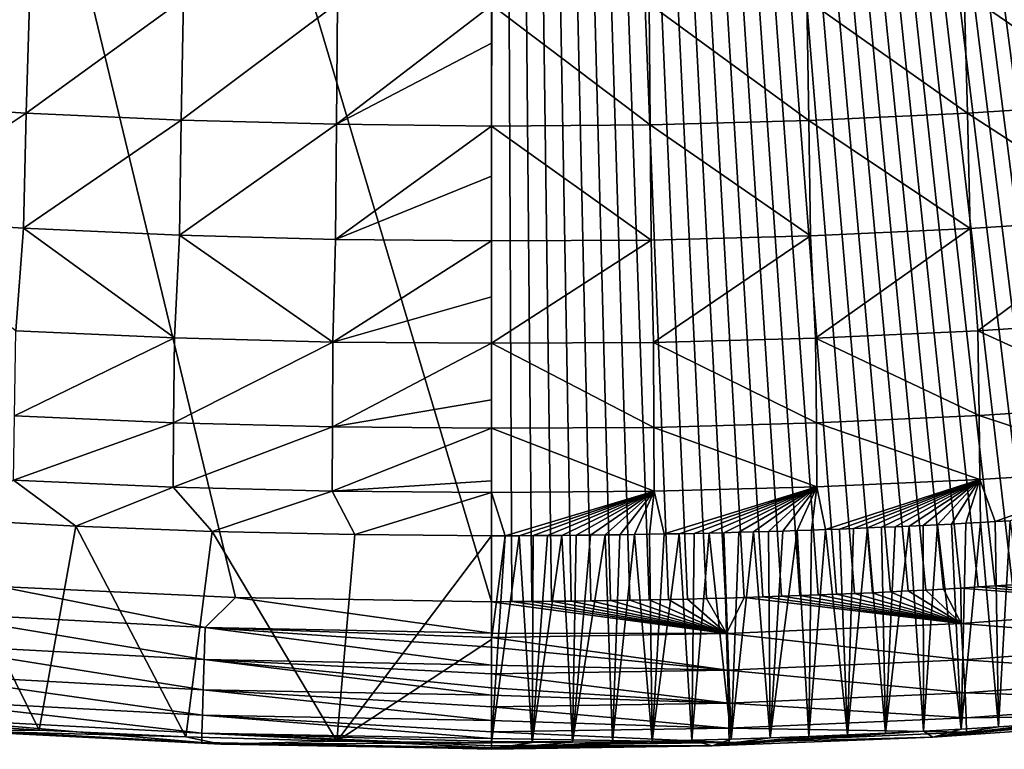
# Model space of a CAD drawing. Header units: metres. Extents: x -50 to 50, y -86 to 50.
# Tile 20 of 256: x -2.22 to 2.41, y -85.52 to -82.09. Entities that reach past the tile are written whole.
import ezdxf

# ---------------------------------------------------------------- set-up
doc = ezdxf.new("R2010")
doc.units = ezdxf.units.M
doc.layers.add('solid_MONTA1__SW0001', color=7, linetype='CONTINUOUS')

msp = doc.modelspace()

# ---------------------------------------------------------------- linework, layer by layer
at = {"layer": 'solid_MONTA1__SW0001'}
for points in [[(-0.000134, -84.826385, 190.117218), (0.000021, -63.682346, 190.243835), (-6.302135, -63.682034, 190.151138)], [(-1.205296, -84.805969, 190.113968), (-0.000134, -84.826385, 190.117218), (-6.302135, -63.682034, 190.151138)], [(-2.319214, -84.755074, 190.105194), (-1.205296, -84.805969, 190.113968), (-6.302135, -63.682034, 190.151138)], [(-0.000134, -84.826385, 190.117218), (0.094387, -84.825882, 190.117203), (0.000021, -63.682346, 190.243835)], [(6.292215, -84.300728, 190.028778), (6.302178, -63.681835, 190.151154), (0.000021, -63.682346, 190.243835)], [(6.233705, -84.31041, 190.030426), (6.292215, -84.300728, 190.028778), (0.000021, -63.682346, 190.243835)], [(6.174844, -84.320023, 190.032059), (6.233705, -84.31041, 190.030426), (0.000021, -63.682346, 190.243835)], [(6.115639, -84.329582, 190.033676), (6.174844, -84.320023, 190.032059), (0.000021, -63.682346, 190.243835)], [(6.056095, -84.339088, 190.035294), (6.115639, -84.329582, 190.033676), (0.000021, -63.682346, 190.243835)], [(5.996216, -84.348564, 190.036911), (6.056095, -84.339088, 190.035294), (0.000021, -63.682346, 190.243835)], [(5.936007, -84.358017, 190.038513), (5.996216, -84.348564, 190.036911), (0.000021, -63.682346, 190.243835)], [(5.875473, -84.36747, 190.040115), (5.936007, -84.358017, 190.038513), (0.000021, -63.682346, 190.243835)], [(5.81462, -84.376923, 190.041702), (5.875473, -84.36747, 190.040115), (0.000021, -63.682346, 190.243835)], [(5.753457, -84.386368, 190.043289), (5.81462, -84.376923, 190.041702), (0.000021, -63.682346, 190.243835)], [(5.691985, -84.395767, 190.044861), (5.753457, -84.386368, 190.043289), (0.000021, -63.682346, 190.243835)], [(5.630198, -84.405113, 190.046417), (5.691985, -84.395767, 190.044861), (0.000021, -63.682346, 190.243835)], [(5.56809, -84.414406, 190.047974), (5.630198, -84.405113, 190.046417), (0.000021, -63.682346, 190.243835)], [(5.505653, -84.423645, 190.049515), (5.56809, -84.414406, 190.047974), (0.000021, -63.682346, 190.243835)], [(5.442881, -84.432831, 190.051056), (5.505653, -84.423645, 190.049515), (0.000021, -63.682346, 190.243835)], [(5.379766, -84.441948, 190.052582), (5.442881, -84.432831, 190.051056), (0.000021, -63.682346, 190.243835)], [(5.316301, -84.451012, 190.054092), (5.379766, -84.441948, 190.052582), (0.000021, -63.682346, 190.243835)], [(5.25248, -84.460007, 190.055603), (5.316301, -84.451012, 190.054092), (0.000021, -63.682346, 190.243835)], [(5.188294, -84.468933, 190.057098), (5.25248, -84.460007, 190.055603), (0.000021, -63.682346, 190.243835)], [(5.123739, -84.477791, 190.058594), (5.188294, -84.468933, 190.057098), (0.000021, -63.682346, 190.243835)], [(5.058805, -84.486572, 190.060059), (5.123739, -84.477791, 190.058594), (0.000021, -63.682346, 190.243835)], [(4.993486, -84.495285, 190.061523), (5.058805, -84.486572, 190.060059), (0.000021, -63.682346, 190.243835)], [(4.927776, -84.503922, 190.062988), (4.993486, -84.495285, 190.061523), (0.000021, -63.682346, 190.243835)], [(4.861667, -84.512474, 190.064438), (4.927776, -84.503922, 190.062988), (0.000021, -63.682346, 190.243835)], [(4.795151, -84.52095, 190.065872), (4.861667, -84.512474, 190.064438), (0.000021, -63.682346, 190.243835)], [(4.728223, -84.529335, 190.067291), (4.795151, -84.52095, 190.065872), (0.000021, -63.682346, 190.243835)], [(4.660876, -84.537636, 190.06871), (4.728223, -84.529335, 190.067291), (0.000021, -63.682346, 190.243835)], [(4.593101, -84.545853, 190.070114), (4.660876, -84.537636, 190.06871), (0.000021, -63.682346, 190.243835)], [(4.524934, -84.553993, 190.071503), (4.593101, -84.545853, 190.070114), (0.000021, -63.682346, 190.243835)], [(4.456423, -84.562096, 190.072876), (4.524934, -84.553993, 190.071503), (0.000021, -63.682346, 190.243835)], [(4.38756, -84.570145, 190.074234), (4.456423, -84.562096, 190.072876), (0.000021, -63.682346, 190.243835)], [(4.318336, -84.578133, 190.075577), (4.38756, -84.570145, 190.074234), (0.000021, -63.682346, 190.243835)], [(4.248744, -84.586067, 190.076904), (4.318336, -84.578133, 190.075577), (0.000021, -63.682346, 190.243835)], [(4.178773, -84.593925, 190.078232), (4.248744, -84.586067, 190.076904), (0.000021, -63.682346, 190.243835)], [(4.108416, -84.601715, 190.079529), (4.178773, -84.593925, 190.078232), (0.000021, -63.682346, 190.243835)], [(4.037663, -84.609421, 190.080811), (4.108416, -84.601715, 190.079529), (0.000021, -63.682346, 190.243835)], [(3.966507, -84.617043, 190.082092), (4.037663, -84.609421, 190.080811), (0.000021, -63.682346, 190.243835)], [(3.894938, -84.624573, 190.083344), (3.966507, -84.617043, 190.082092), (0.000021, -63.682346, 190.243835)], [(3.822948, -84.632004, 190.084579), (3.894938, -84.624573, 190.083344), (0.000021, -63.682346, 190.243835)], [(3.750527, -84.639336, 190.085815), (3.822948, -84.632004, 190.084579), (0.000021, -63.682346, 190.243835)], [(3.677669, -84.646553, 190.087021), (3.750527, -84.639336, 190.085815), (0.000021, -63.682346, 190.243835)], [(3.604362, -84.653664, 190.088211), (3.677669, -84.646553, 190.087021), (0.000021, -63.682346, 190.243835)], [(3.530601, -84.660645, 190.089386), (3.604362, -84.653664, 190.088211), (0.000021, -63.682346, 190.243835)], [(3.456374, -84.667503, 190.090546), (3.530601, -84.660645, 190.089386), (0.000021, -63.682346, 190.243835)], [(3.381674, -84.674225, 190.09169), (3.456374, -84.667503, 190.090546), (0.000021, -63.682346, 190.243835)], [(3.306492, -84.680809, 190.092804), (3.381674, -84.674225, 190.09169), (0.000021, -63.682346, 190.243835)], [(3.23082, -84.687248, 190.093918), (3.306492, -84.680809, 190.092804), (0.000021, -63.682346, 190.243835)], [(3.154703, -84.693573, 190.095001), (3.23082, -84.687248, 190.093918), (0.000021, -63.682346, 190.243835)], [(3.0782, -84.699837, 190.096069), (3.154703, -84.693573, 190.095001), (0.000021, -63.682346, 190.243835)], [(3.001299, -84.706032, 190.097107), (3.0782, -84.699837, 190.096069), (0.000021, -63.682346, 190.243835)], [(2.92399, -84.712135, 190.098129), (3.001299, -84.706032, 190.097107), (0.000021, -63.682346, 190.243835)], [(2.846261, -84.718147, 190.099136), (2.92399, -84.712135, 190.098129), (0.000021, -63.682346, 190.243835)], [(2.768103, -84.72406, 190.100113), (2.846261, -84.718147, 190.099136), (0.000021, -63.682346, 190.243835)], [(2.689504, -84.729866, 190.101074), (2.768103, -84.72406, 190.100113), (0.000021, -63.682346, 190.243835)], [(2.610453, -84.735542, 190.102005), (2.689504, -84.729866, 190.101074), (0.000021, -63.682346, 190.243835)], [(2.53094, -84.741096, 190.102921), (2.610453, -84.735542, 190.102005), (0.000021, -63.682346, 190.243835)], [(2.450954, -84.746513, 190.103806), (2.53094, -84.741096, 190.102921), (0.000021, -63.682346, 190.243835)], [(2.370483, -84.751785, 190.104675), (2.450954, -84.746513, 190.103806), (0.000021, -63.682346, 190.243835)], [(2.289518, -84.756897, 190.105515), (2.370483, -84.751785, 190.104675), (0.000021, -63.682346, 190.243835)], [(2.208046, -84.761848, 190.106323), (2.289518, -84.756897, 190.105515), (0.000021, -63.682346, 190.243835)], [(2.126059, -84.766632, 190.107117), (2.208046, -84.761848, 190.106323), (0.000021, -63.682346, 190.243835)], [(2.043543, -84.771225, 190.107895), (2.126059, -84.766632, 190.107117), (0.000021, -63.682346, 190.243835)], [(1.960489, -84.775627, 190.108627), (2.043543, -84.771225, 190.107895), (0.000021, -63.682346, 190.243835)], [(1.876886, -84.779831, 190.109344), (1.960489, -84.775627, 190.108627), (0.000021, -63.682346, 190.243835)], [(1.792724, -84.783829, 190.110046), (1.876886, -84.779831, 190.109344), (0.000021, -63.682346, 190.243835)], [(1.70799, -84.787605, 190.110703), (1.792724, -84.783829, 190.110046), (0.000021, -63.682346, 190.243835)], [(1.622708, -84.791176, 190.111343), (1.70799, -84.787605, 190.110703), (0.000021, -63.682346, 190.243835)], [(1.536914, -84.794586, 190.111938), (1.622708, -84.791176, 190.111343), (0.000021, -63.682346, 190.243835)], [(1.450606, -84.797821, 190.112518), (1.536914, -84.794586, 190.111938), (0.000021, -63.682346, 190.243835)], [(1.363784, -84.800888, 190.113068), (1.450606, -84.797821, 190.112518), (0.000021, -63.682346, 190.243835)], [(1.276449, -84.80378, 190.113586), (1.363784, -84.800888, 190.113068), (0.000021, -63.682346, 190.243835)], [(1.188601, -84.806503, 190.114075), (1.276449, -84.80378, 190.113586), (0.000021, -63.682346, 190.243835)], [(1.10024, -84.809059, 190.114517), (1.188601, -84.806503, 190.114075), (0.000021, -63.682346, 190.243835)], [(1.011365, -84.81144, 190.114944), (1.10024, -84.809059, 190.114517), (0.000021, -63.682346, 190.243835)], [(0.921977, -84.813652, 190.115326), (1.011365, -84.81144, 190.114944), (0.000021, -63.682346, 190.243835)], [(0.832075, -84.815697, 190.115677), (0.921977, -84.813652, 190.115326), (0.000021, -63.682346, 190.243835)], [(0.74166, -84.817566, 190.115997), (0.832075, -84.815697, 190.115677), (0.000021, -63.682346, 190.243835)], [(0.650732, -84.819267, 190.116287), (0.74166, -84.817566, 190.115997), (0.000021, -63.682346, 190.243835)], [(0.559291, -84.820793, 190.116531), (0.650732, -84.819267, 190.116287), (0.000021, -63.682346, 190.243835)], [(0.467337, -84.822151, 190.11673), (0.559291, -84.820793, 190.116531), (0.000021, -63.682346, 190.243835)], [(0.374869, -84.823341, 190.116913), (0.467337, -84.822151, 190.11673), (0.000021, -63.682346, 190.243835)], [(0.281888, -84.824356, 190.11705), (0.374869, -84.823341, 190.116913), (0.000021, -63.682346, 190.243835)], [(0.188394, -84.825203, 190.117142), (0.281888, -84.824356, 190.11705), (0.000021, -63.682346, 190.243835)], [(0.094387, -84.825882, 190.117203), (0.188394, -84.825203, 190.117142), (0.000021, -63.682346, 190.243835)], [(-2.918855, -82.481026, 184.034027), (-2.898237, -81.910614, 183.886017), (-2.174199, -81.956528, 183.871704)], [(2.983946, -82.479698, 184.036697), (2.223377, -81.957245, 183.873093), (2.963667, -81.909309, 183.888077)], [(-2.190137, -82.526932, 184.019882), (-2.918855, -82.481026, 184.034027), (-2.174199, -81.956528, 183.871704)], [(-2.190137, -82.526932, 184.019882), (-2.174199, -81.956528, 183.871704), (-1.450528, -81.989426, 183.861496)], [(2.238921, -82.527618, 184.021927), (1.483419, -81.991676, 183.862427), (2.223377, -81.957245, 183.873093)], [(2.983946, -82.479698, 184.036697), (2.238921, -82.527618, 184.021927), (2.223377, -81.957245, 183.873093)], [(-1.460632, -82.559845, 184.009827), (-2.190137, -82.526932, 184.019882), (-1.450528, -81.989426, 183.861496)], [(-1.460632, -82.559845, 184.009827), (-1.450528, -81.989426, 183.861496), (-0.725248, -82.008827, 183.855347)], [(-0.730543, -82.579239, 184.003784), (-1.460632, -82.559845, 184.009827), (-0.725248, -82.008827, 183.855347)], [(-0.730543, -82.579239, 184.003784), (-0.725248, -82.008827, 183.855347), (0.000152, -82.01889, 183.85379)], [(-0.730543, -82.579239, 184.003784), (0.000152, -82.01889, 183.85379), (0.000041, -82.198105, 183.888382)], [(-0.000199, -82.588051, 184.002396), (0.000041, -82.198105, 183.888382), (0.000152, -82.01889, 183.85379)], [(0.746568, -82.582314, 184.005096), (-0.000199, -82.588051, 184.002396), (0.000152, -82.01889, 183.85379)], [(0.746568, -82.582314, 184.005096), (0.000152, -82.01889, 183.85379), (0.741894, -82.011955, 183.856003)], [(1.493052, -82.56205, 184.011414), (0.741894, -82.011955, 183.856003), (1.483419, -81.991676, 183.862427)], [(1.493052, -82.56205, 184.011414), (0.746568, -82.582314, 184.005096), (0.741894, -82.011955, 183.856003)], [(2.238921, -82.527618, 184.021927), (1.493052, -82.56205, 184.011414), (1.483419, -81.991676, 183.862427)], [(-0.730543, -82.579239, 184.003784), (0.000041, -82.198105, 183.888382), (-0.000199, -82.588051, 184.002396)], [(-2.936405, -83.023102, 184.29158), (-2.918855, -82.481026, 184.034027), (-2.190137, -82.526932, 184.019882)], [(3.001165, -83.021568, 184.294876), (2.238921, -82.527618, 184.021927), (2.983946, -82.479698, 184.036697)], [(-2.203728, -83.068947, 184.277634), (-2.936405, -83.023102, 184.29158), (-2.190137, -82.526932, 184.019882)], [(-2.203728, -83.068947, 184.277634), (-2.190137, -82.526932, 184.019882), (-1.460632, -82.559845, 184.009827)], [(2.252135, -83.069405, 184.280289), (1.493052, -82.56205, 184.011414), (2.238921, -82.527618, 184.021927)], [(3.001165, -83.021568, 184.294876), (2.252135, -83.069405, 184.280289), (2.238921, -82.527618, 184.021927)], [(-1.469184, -83.10183, 184.267715), (-2.203728, -83.068947, 184.277634), (-1.460632, -82.559845, 184.009827)], [(-1.469184, -83.10183, 184.267715), (-1.460632, -82.559845, 184.009827), (-0.730543, -82.579239, 184.003784)], [(-0.735067, -83.121185, 184.261765), (-1.469184, -83.10183, 184.267715), (-0.730543, -82.579239, 184.003784)], [(-0.735067, -83.121185, 184.261765), (-0.730543, -82.579239, 184.003784), (-0.000199, -82.588051, 184.002396)], [(1.501152, -83.10379, 184.269928), (0.746568, -82.582314, 184.005096), (1.493052, -82.56205, 184.011414)], [(2.252135, -83.069405, 184.280289), (1.501152, -83.10379, 184.269928), (1.493052, -82.56205, 184.011414)], [(-0.735067, -83.121185, 184.261765), (-0.000199, -82.588051, 184.002396), (-0.000344, -82.823921, 184.099304)], [(-0.000533, -83.128242, 184.259766), (-0.000344, -82.823921, 184.099304), (-0.000199, -82.588051, 184.002396)], [(0.750501, -83.124001, 184.263702), (-0.000533, -83.128242, 184.259766), (-0.000199, -82.588051, 184.002396)], [(0.750501, -83.124001, 184.263702), (-0.000199, -82.588051, 184.002396), (0.746568, -82.582314, 184.005096)], [(1.501152, -83.10379, 184.269928), (0.750501, -83.124001, 184.263702), (0.746568, -82.582314, 184.005096)], [(-0.735067, -83.121185, 184.261765), (-0.000344, -82.823921, 184.099304), (-0.000533, -83.128242, 184.259766)], [(-2.238861, -83.550743, 184.634232), (-2.936405, -83.023102, 184.29158), (-2.203728, -83.068947, 184.277634)], [(2.288039, -83.550713, 184.637421), (2.252135, -83.069405, 184.280289), (3.001165, -83.021568, 184.294876)], [(3.048616, -83.501961, 184.652161), (2.288039, -83.550713, 184.637421), (3.001165, -83.021568, 184.294876)], [(-1.492174, -83.584297, 184.624222), (-2.238861, -83.550743, 184.634232), (-2.203728, -83.068947, 184.277634)], [(-1.492174, -83.584297, 184.624222), (-2.203728, -83.068947, 184.277634), (-1.469184, -83.10183, 184.267715)], [(1.524482, -83.585808, 184.626968), (1.501152, -83.10379, 184.269928), (2.252135, -83.069405, 184.280289)], [(2.288039, -83.550713, 184.637421), (1.524482, -83.585808, 184.626968), (2.252135, -83.069405, 184.280289)], [(-0.746767, -83.604019, 184.61821), (-1.492174, -83.584297, 184.624222), (-1.469184, -83.10183, 184.267715)], [(-0.746767, -83.604019, 184.61821), (-1.469184, -83.10183, 184.267715), (-0.735067, -83.121185, 184.261765)], [(-0.746767, -83.604019, 184.61821), (-0.735067, -83.121185, 184.261765), (-0.000533, -83.128242, 184.259766)], [(-0.746767, -83.604019, 184.61821), (-0.000533, -83.128242, 184.259766), (-0.000696, -83.391792, 184.436447)], [(-0.000831, -83.610069, 184.615158), (-0.000533, -83.128242, 184.259766), (0.750501, -83.124001, 184.263702)], [(0.762046, -83.606407, 184.620697), (-0.000831, -83.610069, 184.615158), (0.750501, -83.124001, 184.263702)], [(-0.000831, -83.610069, 184.615158), (-0.000696, -83.391792, 184.436447), (-0.000533, -83.128242, 184.259766)], [(0.762046, -83.606407, 184.620697), (0.750501, -83.124001, 184.263702), (1.501152, -83.10379, 184.269928)], [(1.524482, -83.585808, 184.626968), (0.762046, -83.606407, 184.620697), (1.501152, -83.10379, 184.269928)], [(-0.746767, -83.604019, 184.61821), (-0.000696, -83.391792, 184.436447), (-0.000831, -83.610069, 184.615158)], [(3.057681, -83.901627, 185.085403), (2.288039, -83.550713, 184.637421), (3.048616, -83.501961, 184.652161)], [(-2.246097, -83.95076, 185.067261), (-2.238861, -83.550743, 184.634232), (-1.492174, -83.584297, 184.624222)], [(2.295049, -83.950203, 185.070831), (1.524482, -83.585808, 184.626968), (2.288039, -83.550713, 184.637421)], [(3.057681, -83.901627, 185.085403), (2.295049, -83.950203, 185.070831), (2.288039, -83.550713, 184.637421)], [(-1.496612, -83.984192, 185.057373), (-2.246097, -83.95076, 185.067261), (-1.492174, -83.584297, 184.624222)], [(-1.496612, -83.984192, 185.057373), (-1.492174, -83.584297, 184.624222), (-0.746767, -83.604019, 184.61821)], [(1.528618, -83.985168, 185.060486), (0.762046, -83.606407, 184.620697), (1.524482, -83.585808, 184.626968)], [(2.295049, -83.950203, 185.070831), (1.528618, -83.985168, 185.060486), (1.524482, -83.585808, 184.626968)], [(-0.749173, -84.003838, 185.051437), (-1.496612, -83.984192, 185.057373), (-0.746767, -83.604019, 184.61821)], [(-0.749173, -84.003838, 185.051437), (-0.746767, -83.604019, 184.61821), (-0.000831, -83.610069, 184.615158)], [(-0.749173, -84.003838, 185.051437), (-0.000831, -83.610069, 184.615158), (-0.000997, -83.876541, 184.884872)], [(-0.00108, -84.009132, 185.046967), (-0.000997, -83.876541, 184.884872), (-0.000831, -83.610069, 184.615158)], [(0.764032, -84.005676, 185.054291), (-0.00108, -84.009132, 185.046967), (-0.000831, -83.610069, 184.615158)], [(0.764032, -84.005676, 185.054291), (-0.000831, -83.610069, 184.615158), (0.762046, -83.606407, 184.620697)], [(1.528618, -83.985168, 185.060486), (0.764032, -84.005676, 185.054291), (0.762046, -83.606407, 184.620697)], [(-0.749173, -84.003838, 185.051437), (-0.000997, -83.876541, 184.884872), (-0.00108, -84.009132, 185.046967)], [(3.062086, -84.202644, 185.564514), (2.295049, -83.950203, 185.070831), (3.057681, -83.901627, 185.085403)], [(-2.249877, -84.253586, 185.549133), (-2.246097, -83.95076, 185.067261), (-1.496612, -83.984192, 185.057373)], [(2.298504, -84.250999, 185.550003), (1.528618, -83.985168, 185.060486), (2.295049, -83.950203, 185.070831)], [(3.062086, -84.202644, 185.564514), (2.298504, -84.250999, 185.550003), (2.295049, -83.950203, 185.070831)], [(-1.498834, -84.286873, 185.539322), (-2.249877, -84.253586, 185.549133), (-1.496612, -83.984192, 185.057373)], [(-1.498834, -84.286873, 185.539322), (-1.496612, -83.984192, 185.057373), (-0.749173, -84.003838, 185.051437)], [(-0.750427, -84.306419, 185.533447), (-1.498834, -84.286873, 185.539322), (-0.749173, -84.003838, 185.051437)], [(-0.750427, -84.306419, 185.533447), (-0.749173, -84.003838, 185.051437), (-0.00108, -84.009132, 185.046967)], [(-0.750427, -84.306419, 185.533447), (-0.00108, -84.009132, 185.046967), (-0.001235, -84.256836, 185.424835)], [(-0.00127, -84.312103, 185.528564), (-0.001235, -84.256836, 185.424835), (-0.00108, -84.009132, 185.046967)], [(0.764915, -84.306175, 185.533554), (-0.00127, -84.312103, 185.528564), (-0.00108, -84.009132, 185.046967)], [(0.764915, -84.306175, 185.533554), (-0.00108, -84.009132, 185.046967), (0.764032, -84.005676, 185.054291)], [(1.530506, -84.285789, 185.539719), (0.764032, -84.005676, 185.054291), (1.528618, -83.985168, 185.060486)], [(1.530506, -84.285789, 185.539719), (0.764915, -84.306175, 185.533554), (0.764032, -84.005676, 185.054291)], [(2.298504, -84.250999, 185.550003), (1.530506, -84.285789, 185.539719), (1.528618, -83.985168, 185.060486)], [(2.370085, -84.449585, 186.052078), (2.298504, -84.250999, 185.550003), (3.062086, -84.202644, 185.564514)], [(2.440363, -84.445595, 186.053314), (2.370085, -84.449585, 186.052078), (3.062086, -84.202644, 185.564514)], [(-1.9577, -84.47068, 186.045731), (-2.62166, -84.434784, 186.05661), (-2.249877, -84.253586, 185.549133)], [(-1.9577, -84.47068, 186.045731), (-2.249877, -84.253586, 185.549133), (-1.498834, -84.286873, 185.539322)], [(-1.315682, -84.495232, 186.038666), (-1.9577, -84.47068, 186.045731), (-1.498834, -84.286873, 185.539322)], [(-1.315682, -84.495232, 186.038666), (-1.498834, -84.286873, 185.539322), (-0.750427, -84.306419, 185.533447)], [(-0.750427, -84.306419, 185.533447), (-0.001235, -84.256836, 185.424835), (-0.00127, -84.312103, 185.528564)], [(0.812721, -84.507622, 186.03508), (0.764915, -84.306175, 185.533554), (1.530506, -84.285789, 185.539719)], [(0.88279, -84.506226, 186.035477), (0.812721, -84.507622, 186.03508), (1.530506, -84.285789, 185.539719)], [(0.952942, -84.504723, 186.035904), (0.88279, -84.506226, 186.035477), (1.530506, -84.285789, 185.539719)], [(1.023111, -84.50312, 186.036377), (0.952942, -84.504723, 186.035904), (1.530506, -84.285789, 185.539719)], [(1.093232, -84.501404, 186.036865), (1.023111, -84.50312, 186.036377), (1.530506, -84.285789, 185.539719)], [(1.163236, -84.49958, 186.037399), (1.093232, -84.501404, 186.036865), (1.530506, -84.285789, 185.539719)], [(1.233051, -84.497658, 186.037964), (1.163236, -84.49958, 186.037399), (1.530506, -84.285789, 185.539719)], [(1.302402, -84.495636, 186.038544), (1.233051, -84.497658, 186.037964), (1.530506, -84.285789, 185.539719)], [(1.370838, -84.493523, 186.039154), (1.302402, -84.495636, 186.038544), (1.530506, -84.285789, 185.539719)], [(1.438442, -84.491325, 186.03978), (1.370838, -84.493523, 186.039154), (1.530506, -84.285789, 185.539719)], [(1.505355, -84.489037, 186.040421), (1.438442, -84.491325, 186.03978), (1.530506, -84.285789, 185.539719)], [(1.571711, -84.486656, 186.041107), (1.505355, -84.489037, 186.040421), (1.530506, -84.285789, 185.539719)], [(1.571711, -84.486656, 186.041107), (1.530506, -84.285789, 185.539719), (2.298504, -84.250999, 185.550003)], [(1.637645, -84.484192, 186.041809), (1.571711, -84.486656, 186.041107), (2.298504, -84.250999, 185.550003)], [(1.703285, -84.481628, 186.042542), (1.637645, -84.484192, 186.041809), (2.298504, -84.250999, 185.550003)], [(1.768756, -84.478958, 186.043304), (1.703285, -84.481628, 186.042542), (2.298504, -84.250999, 185.550003)], [(1.834182, -84.476189, 186.044098), (1.768756, -84.478958, 186.043304), (2.298504, -84.250999, 185.550003)], [(1.899684, -84.473312, 186.044937), (1.834182, -84.476189, 186.044098), (2.298504, -84.250999, 185.550003)], [(1.965379, -84.470322, 186.045822), (1.899684, -84.473312, 186.044937), (2.298504, -84.250999, 185.550003)], [(2.031384, -84.467209, 186.046738), (1.965379, -84.470322, 186.045822), (2.298504, -84.250999, 185.550003)], [(2.097815, -84.463966, 186.047714), (2.031384, -84.467209, 186.046738), (2.298504, -84.250999, 185.550003)], [(2.164787, -84.460594, 186.048721), (2.097815, -84.463966, 186.047714), (2.298504, -84.250999, 185.550003)], [(2.232412, -84.457077, 186.049789), (2.164787, -84.460594, 186.048721), (2.298504, -84.250999, 185.550003)], [(2.300807, -84.453407, 186.050903), (2.232412, -84.457077, 186.049789), (2.298504, -84.250999, 185.550003)], [(2.370085, -84.449585, 186.052078), (2.300807, -84.453407, 186.050903), (2.298504, -84.250999, 185.550003)], [(-0.64323, -84.510551, 186.03421), (-1.315682, -84.495232, 186.038666), (-0.750427, -84.306419, 185.533447)], [(-0.64323, -84.510551, 186.03421), (-0.750427, -84.306419, 185.533447), (-0.00127, -84.312103, 185.528564)], [(-0.64323, -84.510551, 186.03421), (-0.00127, -84.312103, 185.528564), (-0.001399, -84.515877, 186.032715)], [(0.064298, -84.515785, 186.032745), (-0.001399, -84.515877, 186.032715), (-0.00127, -84.312103, 185.528564)], [(0.064298, -84.515785, 186.032745), (-0.00127, -84.312103, 185.528564), (0.764915, -84.306175, 185.533554)], [(0.129657, -84.515587, 186.032791), (0.064298, -84.515785, 186.032745), (0.764915, -84.306175, 185.533554)], [(0.195701, -84.515282, 186.032883), (0.129657, -84.515587, 186.032791), (0.764915, -84.306175, 185.533554)], [(0.262384, -84.514862, 186.033005), (0.195701, -84.515282, 186.032883), (0.764915, -84.306175, 185.533554)], [(0.329658, -84.514343, 186.033142), (0.262384, -84.514862, 186.033005), (0.764915, -84.306175, 185.533554)], [(0.397472, -84.51371, 186.033325), (0.329658, -84.514343, 186.033142), (0.764915, -84.306175, 185.533554)], [(0.465776, -84.512962, 186.033539), (0.397472, -84.51371, 186.033325), (0.764915, -84.306175, 185.533554)], [(0.534516, -84.512115, 186.033783), (0.465776, -84.512962, 186.033539), (0.764915, -84.306175, 185.533554)], [(0.603637, -84.511154, 186.034058), (0.534516, -84.512115, 186.033783), (0.764915, -84.306175, 185.533554)], [(0.673084, -84.510086, 186.034363), (0.603637, -84.511154, 186.034058), (0.764915, -84.306175, 185.533554)], [(0.742799, -84.508904, 186.034698), (0.673084, -84.510086, 186.034363), (0.764915, -84.306175, 185.533554)], [(0.812721, -84.507622, 186.03508), (0.742799, -84.508904, 186.034698), (0.764915, -84.306175, 185.533554)], [(-2.12974, -85.430702, 189.20224), (-2.803048, -85.386703, 189.195023), (-2.62166, -84.434784, 186.05661)], [(-2.12974, -85.430702, 189.20224), (-2.62166, -84.434784, 186.05661), (-1.9577, -84.47068, 186.045731)], [(-1.439355, -85.46299, 189.207611), (-2.12974, -85.430702, 189.20224), (-1.9577, -84.47068, 186.045731)], [(-1.439355, -85.46299, 189.207611), (-1.9577, -84.47068, 186.045731), (-1.315682, -84.495232, 186.038666)], [(1.674688, -85.453468, 189.206009), (1.703285, -84.481628, 186.042542), (1.768756, -84.478958, 186.043304)], [(1.674688, -85.453468, 189.206009), (1.768756, -84.478958, 186.043304), (1.854509, -85.44516, 189.20462)], [(1.854509, -85.44516, 189.20462), (1.768756, -84.478958, 186.043304), (1.834182, -84.476189, 186.044098)], [(1.854509, -85.44516, 189.20462), (1.834182, -84.476189, 186.044098), (1.899684, -84.473312, 186.044937)], [(1.854509, -85.44516, 189.20462), (1.899684, -84.473312, 186.044937), (1.965379, -84.470322, 186.045822)], [(1.854509, -85.44516, 189.20462), (1.965379, -84.470322, 186.045822), (2.032747, -85.436028, 189.20311)], [(2.032747, -85.436028, 189.20311), (1.965379, -84.470322, 186.045822), (2.031384, -84.467209, 186.046738)], [(2.032747, -85.436028, 189.20311), (2.031384, -84.467209, 186.046738), (2.097815, -84.463966, 186.047714)], [(2.032747, -85.436028, 189.20311), (2.097815, -84.463966, 186.047714), (2.209647, -85.426102, 189.201462)], [(2.209647, -85.426102, 189.201462), (2.097815, -84.463966, 186.047714), (2.164787, -84.460594, 186.048721)], [(2.209647, -85.426102, 189.201462), (2.164787, -84.460594, 186.048721), (2.232412, -84.457077, 186.049789)], [(2.209647, -85.426102, 189.201462), (2.232412, -84.457077, 186.049789), (2.300807, -84.453407, 186.050903)], [(2.209647, -85.426102, 189.201462), (2.300807, -84.453407, 186.050903), (2.385461, -85.41539, 189.199707)], [(2.385461, -85.41539, 189.199707), (2.300807, -84.453407, 186.050903), (2.370085, -84.449585, 186.052078)], [(2.385461, -85.41539, 189.199707), (2.370085, -84.449585, 186.052078), (2.440363, -84.445595, 186.053314)], [(2.385461, -85.41539, 189.199707), (2.440363, -84.445595, 186.053314), (2.560486, -85.403908, 189.197815)], [(-0.728637, -85.482925, 189.210968), (-1.439355, -85.46299, 189.207611), (-1.315682, -84.495232, 186.038666)], [(-0.728637, -85.482925, 189.210968), (-1.315682, -84.495232, 186.038666), (-0.64323, -84.510551, 186.03421)], [(-0.728637, -85.482925, 189.210968), (-0.64323, -84.510551, 186.03421), (-0.001399, -84.515877, 186.032715)], [(-0.728637, -85.482925, 189.210968), (-0.001399, -84.515877, 186.032715), (-0.000167, -85.003845, 187.624771)], [(-0.000167, -85.003845, 187.624771), (-0.001399, -84.515877, 186.032715), (0.064298, -84.515785, 186.032745)], [(-0.000372, -85.490364, 189.212097), (0.064298, -84.515785, 186.032745), (0.129657, -84.515587, 186.032791)], [(-0.000372, -85.490364, 189.212097), (0.129657, -84.515587, 186.032791), (0.19059, -85.489754, 189.212021)], [(-0.000167, -85.003845, 187.624771), (0.064298, -84.515785, 186.032745), (-0.000372, -85.490364, 189.212097)], [(0.19059, -85.489754, 189.212021), (0.129657, -84.515587, 186.032791), (0.195701, -84.515282, 186.032883)], [(0.19059, -85.489754, 189.212021), (0.262384, -84.514862, 186.033005), (0.329658, -84.514343, 186.033142)], [(0.19059, -85.489754, 189.212021), (0.329658, -84.514343, 186.033142), (0.380301, -85.488174, 189.211792)], [(0.19059, -85.489754, 189.212021), (0.195701, -84.515282, 186.032883), (0.262384, -84.514862, 186.033005)], [(0.380301, -85.488174, 189.211792), (0.329658, -84.514343, 186.033142), (0.397472, -84.51371, 186.033325)], [(0.380301, -85.488174, 189.211792), (0.465776, -84.512962, 186.033539), (0.534516, -84.512115, 186.033783)], [(0.380301, -85.488174, 189.211792), (0.534516, -84.512115, 186.033783), (0.568707, -85.48571, 189.211411)], [(0.380301, -85.488174, 189.211792), (0.397472, -84.51371, 186.033325), (0.465776, -84.512962, 186.033539)], [(0.568707, -85.48571, 189.211411), (0.534516, -84.512115, 186.033783), (0.603637, -84.511154, 186.034058)], [(0.568707, -85.48571, 189.211411), (0.603637, -84.511154, 186.034058), (0.673084, -84.510086, 186.034363)], [(0.568707, -85.48571, 189.211411), (0.673084, -84.510086, 186.034363), (0.755841, -85.482391, 189.210876)], [(0.755841, -85.482391, 189.210876), (0.673084, -84.510086, 186.034363), (0.742799, -84.508904, 186.034698)], [(0.755841, -85.482391, 189.210876), (0.742799, -84.508904, 186.034698), (0.812721, -84.507622, 186.03508)], [(0.755841, -85.482391, 189.210876), (0.812721, -84.507622, 186.03508), (0.88279, -84.506226, 186.035477)], [(0.755841, -85.482391, 189.210876), (0.88279, -84.506226, 186.035477), (0.941804, -85.478264, 189.21019)], [(0.941804, -85.478264, 189.21019), (0.88279, -84.506226, 186.035477), (0.952942, -84.504723, 186.035904)], [(0.941804, -85.478264, 189.21019), (0.952942, -84.504723, 186.035904), (1.023111, -84.50312, 186.036377)], [(0.941804, -85.478264, 189.21019), (1.023111, -84.50312, 186.036377), (1.126665, -85.473328, 189.209351)], [(1.126665, -85.473328, 189.209351), (1.023111, -84.50312, 186.036377), (1.093232, -84.501404, 186.036865)], [(1.126665, -85.473328, 189.209351), (1.093232, -84.501404, 186.036865), (1.163236, -84.49958, 186.037399)], [(1.126665, -85.473328, 189.209351), (1.163236, -84.49958, 186.037399), (1.233051, -84.497658, 186.037964)], [(1.126665, -85.473328, 189.209351), (1.233051, -84.497658, 186.037964), (1.31045, -85.46756, 189.208374)], [(1.31045, -85.46756, 189.208374), (1.233051, -84.497658, 186.037964), (1.302402, -84.495636, 186.038544)], [(1.31045, -85.46756, 189.208374), (1.302402, -84.495636, 186.038544), (1.370838, -84.493523, 186.039154)], [(1.31045, -85.46756, 189.208374), (1.370838, -84.493523, 186.039154), (1.438442, -84.491325, 186.03978)], [(1.31045, -85.46756, 189.208374), (1.438442, -84.491325, 186.03978), (1.493164, -85.460945, 189.20726)], [(1.493164, -85.460945, 189.20726), (1.438442, -84.491325, 186.03978), (1.505355, -84.489037, 186.040421)], [(1.493164, -85.460945, 189.20726), (1.505355, -84.489037, 186.040421), (1.571711, -84.486656, 186.041107)], [(1.493164, -85.460945, 189.20726), (1.571711, -84.486656, 186.041107), (1.674688, -85.453468, 189.206009)], [(1.674688, -85.453468, 189.206009), (1.571711, -84.486656, 186.041107), (1.637645, -84.484192, 186.041809)], [(1.674688, -85.453468, 189.206009), (1.637645, -84.484192, 186.041809), (1.703285, -84.481628, 186.042542)], [(-2.695114, -84.874947, 190.084671), (-1.348641, -84.947197, 190.096832), (-2.319214, -84.755074, 190.105194)], [(-1.348641, -84.947197, 190.096832), (-1.205296, -84.805969, 190.113968), (-2.319214, -84.755074, 190.105194)], [(3.313553, -84.847313, 190.071274), (2.289518, -84.756897, 190.105515), (2.208046, -84.761848, 190.106323)], [(3.313553, -84.847313, 190.071274), (2.370483, -84.751785, 190.104675), (2.289518, -84.756897, 190.105515)], [(3.313553, -84.847313, 190.071274), (2.450954, -84.746513, 190.103806), (2.370483, -84.751785, 190.104675)], [(-1.348641, -84.947197, 190.096832), (-0.000226, -84.97435, 190.10025), (-1.205296, -84.805969, 190.113968)], [(-0.000226, -84.97435, 190.10025), (-0.000134, -84.826385, 190.117218), (-1.205296, -84.805969, 190.113968)], [(2.210549, -84.928268, 190.084885), (1.276449, -84.80378, 190.113586), (1.188601, -84.806503, 190.114075)], [(2.210549, -84.928268, 190.084885), (1.363784, -84.800888, 190.113068), (1.276449, -84.80378, 190.113586)], [(2.210549, -84.928268, 190.084885), (1.450606, -84.797821, 190.112518), (1.363784, -84.800888, 190.113068)], [(2.210549, -84.928268, 190.084885), (1.536914, -84.794586, 190.111938), (1.450606, -84.797821, 190.112518)], [(2.210549, -84.928268, 190.084885), (1.622708, -84.791176, 190.111343), (1.536914, -84.794586, 190.111938)], [(2.210549, -84.928268, 190.084885), (1.70799, -84.787605, 190.110703), (1.622708, -84.791176, 190.111343)], [(2.210549, -84.928268, 190.084885), (1.792724, -84.783829, 190.110046), (1.70799, -84.787605, 190.110703)], [(2.210549, -84.928268, 190.084885), (1.876886, -84.779831, 190.109344), (1.792724, -84.783829, 190.110046)], [(2.210549, -84.928268, 190.084885), (1.960489, -84.775627, 190.108627), (1.876886, -84.779831, 190.109344)], [(2.210549, -84.928268, 190.084885), (2.043543, -84.771225, 190.107895), (1.960489, -84.775627, 190.108627)], [(2.210549, -84.928268, 190.084885), (2.126059, -84.766632, 190.107117), (2.043543, -84.771225, 190.107895)], [(2.210549, -84.928268, 190.084885), (2.208046, -84.761848, 190.106323), (2.126059, -84.766632, 190.107117)], [(2.210549, -84.928268, 190.084885), (3.313553, -84.847313, 190.071274), (2.208046, -84.761848, 190.106323)], [(-0.000226, -84.97435, 190.10025), (1.105691, -84.976486, 190.093063), (-0.000134, -84.826385, 190.117218)], [(1.105691, -84.976486, 190.093063), (0.094387, -84.825882, 190.117203), (-0.000134, -84.826385, 190.117218)], [(1.105691, -84.976486, 190.093063), (0.188394, -84.825203, 190.117142), (0.094387, -84.825882, 190.117203)], [(1.105691, -84.976486, 190.093063), (0.281888, -84.824356, 190.11705), (0.188394, -84.825203, 190.117142)], [(1.105691, -84.976486, 190.093063), (0.374869, -84.823341, 190.116913), (0.281888, -84.824356, 190.11705)], [(1.105691, -84.976486, 190.093063), (0.467337, -84.822151, 190.11673), (0.374869, -84.823341, 190.116913)], [(1.105691, -84.976486, 190.093063), (0.559291, -84.820793, 190.116531), (0.467337, -84.822151, 190.11673)], [(1.105691, -84.976486, 190.093063), (0.650732, -84.819267, 190.116287), (0.559291, -84.820793, 190.116531)], [(1.105691, -84.976486, 190.093063), (0.74166, -84.817566, 190.115997), (0.650732, -84.819267, 190.116287)], [(1.105691, -84.976486, 190.093063), (0.832075, -84.815697, 190.115677), (0.74166, -84.817566, 190.115997)], [(1.105691, -84.976486, 190.093063), (0.921977, -84.813652, 190.115326), (0.832075, -84.815697, 190.115677)], [(1.105691, -84.976486, 190.093063), (1.011365, -84.81144, 190.114944), (0.921977, -84.813652, 190.115326)], [(1.105691, -84.976486, 190.093063), (1.10024, -84.809059, 190.114517), (1.011365, -84.81144, 190.114944)], [(1.105691, -84.976486, 190.093063), (1.188601, -84.806503, 190.114075), (1.10024, -84.809059, 190.114517)], [(1.105691, -84.976486, 190.093063), (2.210549, -84.928268, 190.084885), (1.188601, -84.806503, 190.114075)], [(3.327512, -85.018311, 190.00238), (3.313553, -84.847313, 190.071274), (2.210549, -84.928268, 190.084885)], [(-2.70532, -85.025459, 190.03273), (-1.353626, -85.098007, 190.044983), (-2.695114, -84.874947, 190.084671)], [(-1.353626, -85.098007, 190.044983), (-1.348641, -84.947197, 190.096832), (-2.695114, -84.874947, 190.084671)], [(2.219974, -85.099617, 190.016098), (2.210549, -84.928268, 190.084885), (1.105691, -84.976486, 190.093063)], [(2.219974, -85.099617, 190.016098), (3.327512, -85.018311, 190.00238), (2.210549, -84.928268, 190.084885)], [(-1.353626, -85.098007, 190.044983), (-0.000268, -85.124298, 190.048157), (-1.348641, -84.947197, 190.096832)], [(-1.348641, -84.947197, 190.096832), (-0.000232, -84.995293, 190.095215), (-0.000226, -84.97435, 190.10025)], [(-1.348641, -84.947197, 190.096832), (-0.000244, -85.039993, 190.082123), (-0.000232, -84.995293, 190.095215)], [(-1.348641, -84.947197, 190.096832), (-0.000268, -85.124298, 190.048157), (-0.000244, -85.039993, 190.082123)], [(-0.000226, -84.97435, 190.10025), (-0.000232, -84.995293, 190.095215), (1.105691, -84.976486, 190.093063)], [(1.110239, -85.148064, 190.024368), (1.105691, -84.976486, 190.093063), (-0.000232, -84.995293, 190.095215)], [(1.110239, -85.148064, 190.024368), (2.219974, -85.099617, 190.016098), (1.105691, -84.976486, 190.093063)], [(-2.714478, -85.167892, 189.941864), (-1.358092, -85.240715, 189.954208), (-2.70532, -85.025459, 190.03273)], [(-1.358092, -85.240715, 189.954208), (-1.353626, -85.098007, 190.044983), (-2.70532, -85.025459, 190.03273)], [(-0.728637, -85.482925, 189.210968), (-0.000167, -85.003845, 187.624771), (-0.000372, -85.490364, 189.212097)], [(1.110239, -85.148064, 190.024368), (-0.000232, -84.995293, 190.095215), (-0.000244, -85.039993, 190.082123)], [(3.339326, -85.173286, 189.883072), (3.327512, -85.018311, 190.00238), (2.219974, -85.099617, 190.016098)], [(-0.000268, -85.124298, 190.048157), (1.110239, -85.148064, 190.024368), (-0.000244, -85.039993, 190.082123)], [(-1.358092, -85.240715, 189.954208), (-0.000308, -85.265587, 189.958008), (-1.353626, -85.098007, 190.044983)], [(-1.353626, -85.098007, 190.044983), (-0.00028, -85.166328, 190.026184), (-0.000268, -85.124298, 190.048157)], [(-1.353626, -85.098007, 190.044983), (-0.000299, -85.232323, 189.983704), (-0.00028, -85.166328, 190.026184)], [(-1.353626, -85.098007, 190.044983), (-0.000308, -85.265587, 189.958008), (-0.000299, -85.232323, 189.983704)], [(-0.000268, -85.124298, 190.048157), (-0.00028, -85.166328, 190.026184), (1.110239, -85.148064, 190.024368)], [(2.227957, -85.254913, 189.896896), (2.219974, -85.099617, 190.016098), (1.110239, -85.148064, 190.024368)], [(2.227957, -85.254913, 189.896896), (3.339326, -85.173286, 189.883072), (2.219974, -85.099617, 190.016098)], [(-2.721571, -85.28759, 189.815155), (-1.361544, -85.360657, 189.82756), (-2.714478, -85.167892, 189.941864)], [(-1.361544, -85.360657, 189.82756), (-1.358092, -85.240715, 189.954208), (-2.714478, -85.167892, 189.941864)], [(1.114082, -85.303566, 189.905228), (-0.00028, -85.166328, 190.026184), (-0.000299, -85.232323, 189.983704)], [(1.114082, -85.303566, 189.905228), (1.110239, -85.148064, 190.024368), (-0.00028, -85.166328, 190.026184)], [(1.114082, -85.303566, 189.905228), (2.227957, -85.254913, 189.896896), (1.110239, -85.148064, 190.024368)], [(3.347276, -85.291206, 189.721817), (3.339326, -85.173286, 189.883072), (2.227957, -85.254913, 189.896896)], [(-1.361544, -85.360657, 189.82756), (-0.000342, -85.385201, 189.831711), (-1.358092, -85.240715, 189.954208)], [(-1.358092, -85.240715, 189.954208), (-0.000323, -85.320625, 189.907623), (-0.000308, -85.265587, 189.958008)], [(-1.358092, -85.240715, 189.954208), (-0.000342, -85.385201, 189.831711), (-0.000323, -85.320625, 189.907623)], [(-0.000308, -85.265587, 189.958008), (-0.000323, -85.320625, 189.907623), (1.114082, -85.303566, 189.905228)], [(-0.000308, -85.265587, 189.958008), (1.114082, -85.303566, 189.905228), (-0.000299, -85.232323, 189.983704)], [(2.233338, -85.373085, 189.735718), (2.227957, -85.254913, 189.896896), (1.114082, -85.303566, 189.905228)], [(2.233338, -85.373085, 189.735718), (3.347276, -85.291206, 189.721817), (2.227957, -85.254913, 189.896896)], [(-2.725842, -85.372353, 189.662704), (-1.363611, -85.445587, 189.675171), (-2.721571, -85.28759, 189.815155)], [(-1.363611, -85.445587, 189.675171), (-1.361544, -85.360657, 189.82756), (-2.721571, -85.28759, 189.815155)], [(1.116659, -85.421898, 189.744095), (1.114082, -85.303566, 189.905228), (-0.000323, -85.320625, 189.907623)], [(1.116659, -85.421898, 189.744095), (2.233338, -85.373085, 189.735718), (1.114082, -85.303566, 189.905228)], [(2.233338, -85.373085, 189.735718), (3.350423, -85.358124, 189.537659), (3.347276, -85.291206, 189.721817)], [(-1.363611, -85.445587, 189.675171), (-0.000366, -85.469986, 189.67981), (-1.361544, -85.360657, 189.82756)], [(-1.361544, -85.360657, 189.82756), (-0.000357, -85.438377, 189.74733), (-0.000342, -85.385201, 189.831711)], [(-1.361544, -85.360657, 189.82756), (-0.000366, -85.469986, 189.67981), (-0.000357, -85.438377, 189.74733)], [(1.116659, -85.421898, 189.744095), (-0.000323, -85.320625, 189.907623), (-0.000342, -85.385201, 189.831711)], [(2.233338, -85.373085, 189.735718), (2.235482, -85.440147, 189.55159), (3.350423, -85.358124, 189.537659)], [(3.350423, -85.358124, 189.537659), (2.235482, -85.440147, 189.55159), (3.113475, -85.39225, 189.356659)], [(-2.548527, -85.432831, 189.341782), (-2.803048, -85.386703, 189.195023), (-2.12974, -85.430702, 189.20224)], [(-2.725842, -85.372353, 189.662704), (-2.727035, -85.416168, 189.499237), (-1.364171, -85.489487, 189.511719)], [(-2.725842, -85.372353, 189.662704), (-1.364171, -85.489487, 189.511719), (-1.363611, -85.445587, 189.675171)], [(-0.000357, -85.438377, 189.74733), (1.116659, -85.421898, 189.744095), (-0.000342, -85.385201, 189.831711)], [(1.116659, -85.421898, 189.744095), (2.235482, -85.440147, 189.55159), (2.233338, -85.373085, 189.735718)], [(3.083944, -85.364922, 189.191422), (3.113475, -85.39225, 189.356659), (2.07707, -85.463318, 189.368713)], [(2.909425, -85.378685, 189.19368), (3.083944, -85.364922, 189.191422), (2.07707, -85.463318, 189.368713)], [(2.735036, -85.391678, 189.195801), (2.909425, -85.378685, 189.19368), (2.07707, -85.463318, 189.368713)], [(2.560486, -85.403908, 189.197815), (2.735036, -85.391678, 189.195801), (2.07707, -85.463318, 189.368713)], [(2.235482, -85.440147, 189.55159), (2.07707, -85.463318, 189.368713), (3.113475, -85.39225, 189.356659)], [(2.385461, -85.41539, 189.199707), (2.560486, -85.403908, 189.197815), (2.07707, -85.463318, 189.368713)], [(-1.364171, -85.489487, 189.511719), (-2.727035, -85.416168, 189.499237), (-2.548527, -85.432831, 189.341782)], [(-2.548527, -85.432831, 189.341782), (-2.12974, -85.430702, 189.20224), (-1.439355, -85.46299, 189.207611)], [(-1.27468, -85.496826, 189.352692), (-2.548527, -85.432831, 189.341782), (-1.439355, -85.46299, 189.207611)], [(-1.364171, -85.489487, 189.511719), (-2.548527, -85.432831, 189.341782), (-1.27468, -85.496826, 189.352692)], [(-1.363611, -85.445587, 189.675171), (-1.364171, -85.489487, 189.511719), (-0.000378, -85.513809, 189.518005)], [(-1.363611, -85.445587, 189.675171), (-0.000378, -85.513809, 189.518005), (-0.000376, -85.505402, 189.564636)], [(-1.363611, -85.445587, 189.675171), (-0.000376, -85.505402, 189.564636), (-0.00037, -85.484856, 189.639557)], [(-1.363611, -85.445587, 189.675171), (-0.00037, -85.484856, 189.639557), (-0.000366, -85.469986, 189.67981)], [(-0.000366, -85.469986, 189.67981), (1.117665, -85.489044, 189.559982), (-0.000357, -85.438377, 189.74733)], [(-0.000357, -85.438377, 189.74733), (1.117665, -85.489044, 189.559982), (1.116659, -85.421898, 189.744095)], [(2.032747, -85.436028, 189.20311), (2.07707, -85.463318, 189.368713), (1.038435, -85.505447, 189.375961)], [(1.854509, -85.44516, 189.20462), (2.032747, -85.436028, 189.20311), (1.038435, -85.505447, 189.375961)], [(1.674688, -85.453468, 189.206009), (1.854509, -85.44516, 189.20462), (1.038435, -85.505447, 189.375961)], [(1.493164, -85.460945, 189.20726), (1.674688, -85.453468, 189.206009), (1.038435, -85.505447, 189.375961)], [(1.116659, -85.421898, 189.744095), (1.117665, -85.489044, 189.559982), (2.235482, -85.440147, 189.55159)], [(2.235482, -85.440147, 189.55159), (1.117665, -85.489044, 189.559982), (2.07707, -85.463318, 189.368713)], [(2.032747, -85.436028, 189.20311), (2.209647, -85.426102, 189.201462), (2.07707, -85.463318, 189.368713)], [(2.209647, -85.426102, 189.201462), (2.385461, -85.41539, 189.199707), (2.07707, -85.463318, 189.368713)], [(-1.27468, -85.496826, 189.352692), (-1.439355, -85.46299, 189.207611), (-0.728637, -85.482925, 189.210968)], [(-1.364171, -85.489487, 189.511719), (-0.00038, -85.520142, 189.380676), (-0.00038, -85.521034, 189.426468)], [(-1.364171, -85.489487, 189.511719), (-0.00038, -85.518692, 189.359222), (-0.00038, -85.520142, 189.380676)], [(-1.364171, -85.489487, 189.511719), (-0.00038, -85.521034, 189.426468), (-0.000378, -85.513809, 189.518005)], [(-1.364171, -85.489487, 189.511719), (-1.27468, -85.496826, 189.352692), (-0.00038, -85.518692, 189.359222)], [(-1.27468, -85.496826, 189.352692), (-0.728637, -85.482925, 189.210968), (-0.000372, -85.490364, 189.212097)], [(-1.27468, -85.496826, 189.352692), (-0.000372, -85.490364, 189.212097), (-0.00038, -85.518692, 189.359222)], [(0.941804, -85.478264, 189.21019), (1.038435, -85.505447, 189.375961), (-0.00038, -85.520142, 189.380676)], [(0.755841, -85.482391, 189.210876), (0.941804, -85.478264, 189.21019), (-0.00038, -85.520142, 189.380676)], [(0.568707, -85.48571, 189.211411), (0.755841, -85.482391, 189.210876), (-0.00038, -85.520142, 189.380676)], [(0.380301, -85.488174, 189.211792), (0.568707, -85.48571, 189.211411), (-0.00038, -85.520142, 189.380676)], [(0.19059, -85.489754, 189.212021), (0.380301, -85.488174, 189.211792), (-0.00038, -85.520142, 189.380676)], [(-0.00038, -85.518692, 189.359222), (0.19059, -85.489754, 189.212021), (-0.00038, -85.520142, 189.380676)], [(-0.00038, -85.518692, 189.359222), (-0.000372, -85.490364, 189.212097), (0.19059, -85.489754, 189.212021)], [(-0.00037, -85.484856, 189.639557), (-0.000376, -85.505402, 189.564636), (1.117665, -85.489044, 189.559982)], [(1.117665, -85.489044, 189.559982), (-0.000376, -85.505402, 189.564636), (1.038435, -85.505447, 189.375961)], [(-0.00037, -85.484856, 189.639557), (1.117665, -85.489044, 189.559982), (-0.000366, -85.469986, 189.67981)], [(0.941804, -85.478264, 189.21019), (1.126665, -85.473328, 189.209351), (1.038435, -85.505447, 189.375961)], [(1.31045, -85.46756, 189.208374), (1.493164, -85.460945, 189.20726), (1.038435, -85.505447, 189.375961)], [(1.117665, -85.489044, 189.559982), (1.038435, -85.505447, 189.375961), (2.07707, -85.463318, 189.368713)], [(1.126665, -85.473328, 189.209351), (1.31045, -85.46756, 189.208374), (1.038435, -85.505447, 189.375961)], [(-0.00038, -85.521034, 189.426468), (-0.00038, -85.520142, 189.380676), (1.038435, -85.505447, 189.375961)], [(-0.000378, -85.513809, 189.518005), (-0.00038, -85.521034, 189.426468), (1.038435, -85.505447, 189.375961)], [(-0.000376, -85.505402, 189.564636), (-0.000378, -85.513809, 189.518005), (1.038435, -85.505447, 189.375961)]]:
    msp.add_3dface(points, dxfattribs=at)

doc.saveas('drawing.dxf')
